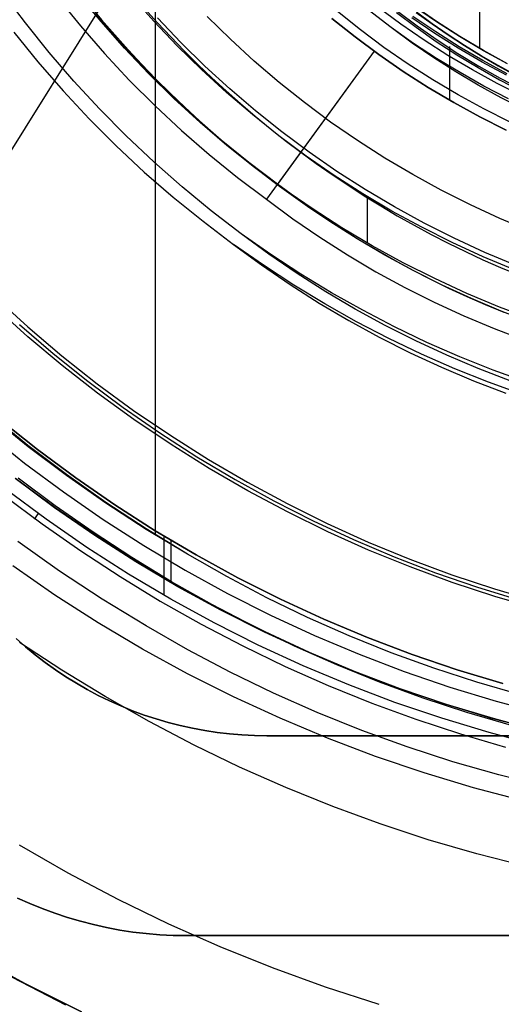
# Model space of a CAD drawing. Header units: millimetres. Extents: x 10802 to 11966, y -167 to 850.
# Tile 83 of 182: x 11361 to 11373, y 442 to 466. Entities that reach past the tile are written whole.
import ezdxf

# ---------------------------------------------------------------- set-up
doc = ezdxf.new("R2010")
doc.units = ezdxf.units.MM
for name, color, linetype in [('1', 7, 'Continuous'), ('color', 7, 'Continuous'), ('luz', 7, 'Continuous')]:
    doc.layers.add(name, color=color, linetype=linetype)

msp = doc.modelspace()

# ---------------------------------------------------------------- linework, layer by layer
at = {"layer": '1', "color": 250, "true_color": 0x111111}
for p, q in [((11372.569, 500.169, 107.478), (11372.569, 465.524, 107.478)), ((11372.567, 473.789, 225.2), (11372.567, 465.52, 225.2)), ((11364.456, 472.719, 222.7), (11364.456, 453.357, 222.7)), ((11361.209, 466.156, 45.792), (11360.639, 466.913, 45.792)), ((11363.101, 466.189, 250.75), (11362.537, 466.871, 250.75)), ((11363.101, 466.189, 246.75), (11362.537, 466.871, 246.75)), ((11364.424, 466.203, 250.75), (11363.86, 466.839, 250.75)), ((11364.424, 466.203, 246.75), (11363.86, 466.839, 246.75)), ((11362.018, 466.789, 46.044), (11362.591, 466.081, 46.044)), ((11362.793, 466.622, 242.75), (11363.115, 466.235, 242.75)), ((11370.599, 466.129, 231.702), (11370.029, 466.552, 231.702)), ((11371.491, 466.188, 225.2), (11370.922, 466.58, 225.2)), ((11371.491, 466.188, 224.334), (11370.922, 466.58, 224.334)), ((11371.493, 466.191, 107.478), (11370.925, 466.583, 107.478)), ((11371.493, 466.191, 125.94), (11370.925, 466.583, 125.94)), ((11363.537, 465.709, 98.19), (11362.951, 466.384, 98.19)), ((11364.192, 466.519, 242.75), (11364.515, 466.16, 242.75)), ((11366.337, 465.75, 236.864), (11365.756, 466.32, 236.864)), ((11369.591, 465.983, 231.003), (11369.017, 466.441, 231.003)), ((11370.359, 466.039, 222.7), (11369.785, 466.481, 222.7)), ((11370.493, 466.42, 48.331), (11370.985, 466.049, 48.331)), ((11370.519, 466.455, 96.131), (11371.01, 466.084, 96.131)), ((11371.476, 465.932, 96.131), (11370.905, 466.32, 96.131)), ((11370.988, 466.422, 223.468), (11371.384, 466.134, 223.468)), ((11371.386, 466.138, 144.403), (11370.991, 466.425, 144.403)), ((11361.803, 465.42, 45.792), (11361.209, 466.156, 45.792)), ((11362.591, 466.081, 46.044), (11363.188, 465.394, 46.044)), ((11363.687, 465.527, 250.75), (11363.101, 466.189, 250.75)), ((11363.687, 465.527, 246.75), (11363.101, 466.189, 246.75)), ((11363.115, 466.235, 242.75), (11363.445, 465.856, 242.75)), ((11365.009, 465.586, 250.75), (11364.424, 466.203, 250.75)), ((11365.009, 465.586, 246.75), (11364.424, 466.203, 246.75)), ((11365.095, 465.671, 236.488), (11364.513, 466.284, 236.488)), ((11364.515, 466.16, 242.75), (11364.846, 465.807, 242.75)), ((11369.457, 465.808, 48.331), (11368.877, 466.271, 48.331)), ((11368.877, 466.271, 96.131), (11369.457, 465.808, 96.131)), ((11371.183, 465.725, 231.702), (11370.599, 466.129, 231.702)), ((11371.452, 465.896, 48.331), (11370.88, 466.285, 48.331)), ((11371.01, 466.084, 96.131), (11371.513, 465.731, 96.131)), ((11371.384, 466.134, 223.468), (11371.787, 465.856, 223.468)), ((11371.789, 465.86, 144.403), (11371.386, 466.138, 144.403)), ((11372.072, 465.815, 225.2), (11371.491, 466.188, 225.2)), ((11372.072, 465.815, 224.334), (11371.491, 466.188, 224.334)), ((11372.075, 465.819, 107.478), (11371.493, 466.191, 107.478)), ((11372.075, 465.819, 125.94), (11371.493, 466.191, 125.94)), ((11360.919, 465.93, 98.631), (11361.522, 465.185, 98.631)), ((11363.445, 465.856, 242.75), (11363.782, 465.482, 242.75)), ((11370.181, 465.545, 231.003), (11369.591, 465.983, 231.003)), ((11370.886, 465.651, 222.7), (11370.359, 466.039, 222.7)), ((11370.921, 465.645, 222.7), (11370.359, 466.039, 222.7)), ((11370.985, 466.049, 48.331), (11371.49, 465.694, 48.331)), ((11372.037, 465.526, 48.331), (11371.452, 465.896, 48.331)), ((11372.06, 465.563, 96.131), (11371.476, 465.932, 96.131)), ((11371.787, 465.856, 223.468), (11372.196, 465.589, 223.468)), ((11372.198, 465.592, 144.403), (11371.789, 465.86, 144.403)), ((11372.667, 465.463, 225.2), (11372.072, 465.815, 225.2)), ((11372.667, 465.463, 224.334), (11372.072, 465.815, 224.334)), ((11372.669, 465.467, 107.478), (11372.075, 465.819, 107.478)), ((11372.669, 465.467, 125.94), (11372.075, 465.819, 125.94)), ((11364.147, 465.055, 98.19), (11363.537, 465.709, 98.19)), ((11364.846, 465.807, 242.75), (11365.182, 465.46, 242.75)), ((11365.616, 464.99, 250.75), (11365.009, 465.586, 250.75)), ((11365.616, 464.99, 246.75), (11365.009, 465.586, 246.75)), ((11365.699, 465.078, 236.488), (11365.095, 465.671, 236.488)), ((11366.937, 465.2, 236.864), (11366.337, 465.75, 236.864)), ((11370.053, 465.366, 48.331), (11369.457, 465.808, 48.331)), ((11369.457, 465.808, 96.131), (11370.053, 465.366, 96.131)), ((11371.425, 465.281, 222.7), (11370.886, 465.651, 222.7)), ((11371.497, 465.269, 222.7), (11370.921, 465.645, 222.7)), ((11371.781, 465.343, 231.702), (11371.183, 465.725, 231.702)), ((11371.49, 465.694, 48.331), (11372.006, 465.357, 48.331)), ((11371.513, 465.731, 96.131), (11372.028, 465.395, 96.131)), ((11371.82, 465.566, 96.131), (11371.82, 464.227, 96.131)), ((11372.656, 465.214, 96.131), (11372.06, 465.563, 96.131)), ((11372.196, 465.589, 223.468), (11372.612, 465.332, 223.468)), ((11372.614, 465.336, 144.403), (11372.198, 465.592, 144.403)), ((11362.422, 464.703, 45.792), (11361.803, 465.42, 45.792)), ((11363.188, 465.394, 46.044), (11363.809, 464.728, 46.044)), ((11364.296, 464.885, 250.75), (11363.687, 465.527, 250.75)), ((11364.296, 464.885, 246.75), (11363.687, 465.527, 246.75)), ((11363.782, 465.482, 242.75), (11364.126, 465.114, 242.75)), ((11365.182, 465.46, 242.75), (11365.526, 465.119, 242.75)), ((11369.933, 465.453, 48.331), (11367.239, 461.745, 46.044)), ((11369.933, 465.453, 96.131), (11367.516, 462.126, 98.19)), ((11370.664, 464.944, 48.331), (11370.053, 465.366, 48.331)), ((11370.053, 465.366, 96.131), (11370.664, 464.944, 96.131)), ((11370.786, 465.127, 231.003), (11370.181, 465.545, 231.003)), ((11372.392, 464.981, 231.702), (11371.781, 465.343, 231.702)), ((11371.82, 465.514, 48.331), (11371.82, 464.227, 48.331)), ((11372.006, 465.357, 48.331), (11372.533, 465.038, 48.331)), ((11372.028, 465.395, 96.131), (11372.554, 465.076, 96.131)), ((11372.635, 465.176, 48.331), (11372.037, 465.526, 48.331)), ((11372.612, 465.332, 223.468), (11373.034, 465.086, 223.468)), ((11373.036, 465.09, 144.403), (11372.614, 465.336, 144.403)), ((11373.272, 465.131, 225.2), (11372.667, 465.463, 225.2)), ((11373.272, 465.131, 224.334), (11372.667, 465.463, 224.334)), ((11373.274, 465.135, 107.478), (11372.669, 465.467, 107.478)), ((11373.274, 465.135, 125.94), (11372.669, 465.467, 125.94)), ((11361.522, 465.185, 98.631), (11362.151, 464.461, 98.631)), ((11364.126, 465.114, 242.75), (11364.476, 464.754, 242.75)), ((11365.526, 465.119, 242.75), (11365.875, 464.785, 242.75)), ((11366.322, 464.506, 236.488), (11365.699, 465.078, 236.488)), ((11367.555, 464.671, 236.864), (11366.937, 465.2, 236.864)), ((11371.404, 464.731, 231.003), (11370.786, 465.127, 231.003)), ((11371.977, 464.93, 222.7), (11371.425, 465.281, 222.7)), ((11372.084, 464.913, 222.7), (11371.497, 465.269, 222.7)), ((11372.554, 465.076, 96.131), (11373.091, 464.775, 96.131)), ((11373.244, 464.847, 48.331), (11372.635, 465.176, 48.331)), ((11373.264, 464.886, 96.131), (11372.656, 465.214, 96.131)), ((11373.034, 465.086, 223.468), (11373.462, 464.851, 223.468)), ((11373.464, 464.855, 144.403), (11373.036, 465.09, 144.403)), ((11364.779, 464.423, 98.19), (11364.147, 465.055, 98.19)), ((11364.927, 464.265, 250.75), (11364.296, 464.885, 250.75)), ((11364.927, 464.265, 246.75), (11364.296, 464.885, 246.75)), ((11366.242, 464.416, 250.75), (11365.616, 464.99, 250.75)), ((11366.242, 464.416, 246.75), (11365.616, 464.99, 246.75)), ((11371.289, 464.544, 48.331), (11370.664, 464.944, 48.331)), ((11370.664, 464.944, 96.131), (11371.289, 464.544, 96.131)), ((11372.541, 464.597, 222.7), (11371.977, 464.93, 222.7)), ((11372.682, 464.576, 222.7), (11372.084, 464.913, 222.7)), ((11373.014, 464.64, 231.702), (11372.392, 464.981, 231.702)), ((11372.533, 465.038, 48.331), (11373.071, 464.737, 48.331)), ((11363.065, 464.008, 45.792), (11362.422, 464.703, 45.792)), ((11363.809, 464.728, 46.044), (11364.452, 464.085, 46.044)), ((11364.476, 464.754, 242.75), (11364.833, 464.399, 242.75)), ((11365.875, 464.785, 242.75), (11366.231, 464.458, 242.75)), ((11368.191, 464.163, 236.864), (11367.555, 464.671, 236.864)), ((11372.036, 464.357, 231.003), (11371.404, 464.731, 231.003)), ((11373.115, 464.284, 222.7), (11372.541, 464.597, 222.7)), ((11373.649, 464.321, 231.702), (11373.014, 464.64, 231.702)), ((11373.071, 464.737, 48.331), (11373.618, 464.453, 48.331)), ((11373.091, 464.775, 96.131), (11373.637, 464.493, 96.131)), ((11362.151, 464.461, 98.631), (11362.805, 463.759, 98.631)), ((11365.432, 463.813, 98.19), (11364.779, 464.423, 98.19)), ((11364.833, 464.399, 242.75), (11365.197, 464.052, 242.75)), ((11366.231, 464.458, 242.75), (11366.592, 464.138, 242.75)), ((11366.888, 463.863, 250.75), (11366.242, 464.416, 250.75)), ((11366.888, 463.863, 246.75), (11366.242, 464.416, 246.75)), ((11366.965, 463.956, 236.488), (11366.322, 464.506, 236.488)), ((11371.927, 464.165, 48.331), (11371.289, 464.544, 48.331)), ((11371.289, 464.544, 96.131), (11371.927, 464.165, 96.131)), ((11372.681, 464.004, 231.003), (11372.036, 464.357, 231.003)), ((11373.292, 464.259, 222.7), (11372.682, 464.576, 222.7)), ((11365.579, 463.667, 250.75), (11364.927, 464.265, 250.75)), ((11365.579, 463.667, 246.75), (11364.927, 464.265, 246.75)), ((11366.592, 464.138, 242.75), (11366.96, 463.824, 242.75)), ((11368.845, 463.678, 236.864), (11368.191, 464.163, 236.864)), ((11372.578, 463.809, 48.331), (11371.927, 464.165, 48.331)), ((11371.927, 464.165, 96.131), (11372.578, 463.809, 96.131)), ((11373.699, 463.99, 222.7), (11373.115, 464.284, 222.7)), ((11363.731, 463.336, 45.792), (11363.065, 464.008, 45.792)), ((11364.452, 464.085, 46.044), (11365.118, 463.464, 46.044)), ((11365.197, 464.052, 242.75), (11365.567, 463.711, 242.75)), ((11367.552, 463.333, 250.75), (11366.888, 463.863, 250.75)), ((11367.552, 463.333, 246.75), (11366.888, 463.863, 246.75)), ((11367.626, 463.429, 236.488), (11366.965, 463.956, 236.488)), ((11373.337, 463.674, 231.003), (11372.681, 464.004, 231.003)), ((11362.805, 463.759, 98.631), (11363.483, 463.081, 98.631)), ((11366.107, 463.226, 98.19), (11365.432, 463.813, 98.19)), ((11365.567, 463.711, 242.75), (11365.944, 463.378, 242.75)), ((11366.251, 463.092, 250.75), (11365.579, 463.667, 250.75)), ((11366.251, 463.092, 246.75), (11365.579, 463.667, 246.75)), ((11366.96, 463.824, 242.75), (11367.333, 463.517, 242.75)), ((11369.514, 463.216, 236.864), (11368.845, 463.678, 236.864)), ((11373.241, 463.476, 48.331), (11372.578, 463.809, 48.331)), ((11372.578, 463.809, 96.131), (11373.241, 463.476, 96.131)), ((11365.118, 463.464, 46.044), (11365.805, 462.866, 46.044)), ((11365.944, 463.378, 242.75), (11366.326, 463.051, 242.75)), ((11367.333, 463.517, 242.75), (11367.712, 463.218, 242.75)), ((11368.305, 462.925, 236.488), (11367.626, 463.429, 236.488)), ((11364.42, 462.686, 45.792), (11363.731, 463.336, 45.792)), ((11366.802, 462.664, 98.19), (11366.107, 463.226, 98.19)), ((11368.235, 462.827, 250.75), (11367.552, 463.333, 250.75)), ((11368.235, 462.827, 246.75), (11367.552, 463.333, 246.75)), ((11367.712, 463.218, 242.75), (11368.097, 462.926, 242.75)), ((11370.2, 462.777, 236.864), (11369.514, 463.216, 236.864)), ((11363.483, 463.081, 98.631), (11364.184, 462.427, 98.631)), ((11365.805, 462.866, 46.044), (11366.512, 462.293, 46.044)), ((11366.942, 462.541, 250.75), (11366.251, 463.092, 250.75)), ((11366.942, 462.541, 246.75), (11366.251, 463.092, 246.75)), ((11366.326, 463.051, 242.75), (11366.715, 462.732, 242.75)), ((11368.097, 462.926, 242.75), (11368.487, 462.641, 242.75)), ((11369.001, 462.444, 236.488), (11368.305, 462.925, 236.488)), ((11365.13, 462.06, 45.792), (11364.42, 462.686, 45.792)), ((11366.715, 462.732, 242.75), (11367.109, 462.421, 242.75)), ((11367.516, 462.126, 98.19), (11366.802, 462.664, 98.19)), ((11368.934, 462.344, 250.75), (11368.235, 462.827, 250.75)), ((11368.934, 462.344, 246.75), (11368.235, 462.827, 246.75)), ((11368.487, 462.641, 242.75), (11368.882, 462.364, 242.75)), ((11370.9, 462.362, 236.864), (11370.2, 462.777, 236.864)), ((11364.184, 462.427, 98.631), (11364.908, 461.798, 98.631)), ((11367.653, 462.013, 250.75), (11366.942, 462.541, 250.75)), ((11367.653, 462.013, 246.75), (11366.942, 462.541, 246.75)), ((11367.109, 462.421, 242.75), (11367.509, 462.117, 242.75)), ((11368.882, 462.364, 242.75), (11369.282, 462.095, 242.75)), ((11369.713, 461.988, 236.488), (11369.001, 462.444, 236.488)), ((11371.614, 461.971, 236.864), (11370.9, 462.362, 236.864)), ((11366.512, 462.293, 46.044), (11367.239, 461.745, 46.044)), ((11367.509, 462.117, 242.75), (11367.915, 461.821, 242.75)), ((11368.165, 461.647, 98.19), (11367.516, 462.126, 98.19)), ((11369.65, 461.885, 250.75), (11368.934, 462.344, 250.75)), ((11369.65, 461.885, 246.75), (11368.934, 462.344, 246.75)), ((11365.86, 461.458, 45.792), (11365.13, 462.06, 45.792)), ((11368.381, 461.511, 250.75), (11367.653, 462.013, 250.75)), ((11368.381, 461.511, 246.75), (11367.653, 462.013, 246.75)), ((11369.282, 462.095, 242.75), (11369.688, 461.833, 242.75)), ((11370.381, 461.452, 250.75), (11369.65, 461.885, 250.75)), ((11370.381, 461.452, 246.75), (11369.65, 461.885, 246.75)), ((11370.441, 461.557, 236.488), (11369.713, 461.988, 236.488)), ((11372.341, 461.606, 236.864), (11371.614, 461.971, 236.864)), ((11364.908, 461.798, 98.631), (11365.653, 461.194, 98.631)), ((11367.239, 461.745, 46.044), (11367.901, 461.258, 46.044)), ((11367.915, 461.821, 242.75), (11368.326, 461.532, 242.75)), ((11368.83, 461.191, 98.19), (11368.165, 461.647, 98.19)), ((11369.688, 461.833, 242.75), (11370.098, 461.58, 242.75)), ((11369.758, 461.819, 250.75), (11369.758, 460.656, 250.75)), ((11366.611, 460.881, 45.792), (11365.86, 461.458, 45.792)), ((11368.326, 461.532, 242.75), (11368.743, 461.252, 242.75)), ((11369.125, 461.034, 250.75), (11368.381, 461.511, 250.75)), ((11369.125, 461.034, 246.75), (11368.381, 461.511, 246.75)), ((11370.098, 461.58, 242.75), (11370.513, 461.334, 242.75)), ((11371.127, 461.044, 250.75), (11370.381, 461.452, 250.75)), ((11371.127, 461.044, 246.75), (11370.381, 461.452, 246.75)), ((11371.183, 461.151, 236.488), (11370.441, 461.557, 236.488)), ((11373.08, 461.265, 236.864), (11372.341, 461.606, 236.864)), ((11365.653, 461.194, 98.631), (11366.419, 460.617, 98.631)), ((11367.901, 461.258, 46.044), (11368.578, 460.794, 46.044)), ((11368.743, 461.252, 242.75), (11369.165, 460.98, 242.75)), ((11369.511, 460.758, 98.19), (11368.83, 461.191, 98.19)), ((11370.513, 461.334, 242.75), (11370.933, 461.097, 242.75)), ((11371.939, 460.77, 236.488), (11371.183, 461.151, 236.488)), ((11373.831, 460.951, 236.864), (11373.08, 461.265, 236.864)), ((11369.886, 460.583, 250.75), (11369.125, 461.034, 250.75)), ((11369.886, 460.583, 246.75), (11369.125, 461.034, 246.75)), ((11369.165, 460.98, 242.75), (11369.592, 460.716, 242.75)), ((11370.933, 461.097, 242.75), (11371.357, 460.868, 242.75)), ((11371.886, 460.662, 250.75), (11371.127, 461.044, 250.75)), ((11371.886, 460.662, 246.75), (11371.127, 461.044, 246.75)), ((11367.3, 460.374, 45.792), (11366.611, 460.881, 45.792)), ((11367.346, 460.365, 45.792), (11366.611, 460.881, 45.792)), ((11368.578, 460.794, 46.044), (11369.271, 460.352, 46.044)), ((11370.205, 460.347, 98.19), (11369.511, 460.758, 98.19)), ((11369.592, 460.716, 242.75), (11370.023, 460.46, 242.75)), ((11371.357, 460.868, 242.75), (11371.786, 460.647, 242.75)), ((11371.786, 460.647, 242.75), (11372.219, 460.435, 242.75)), ((11372.659, 460.306, 250.75), (11371.886, 460.662, 250.75)), ((11372.659, 460.306, 246.75), (11371.886, 460.662, 246.75)), ((11372.707, 460.417, 236.488), (11371.939, 460.77, 236.488)), ((11366.419, 460.617, 98.631), (11367.116, 460.104, 98.631)), ((11367.163, 460.095, 98.631), (11366.419, 460.617, 98.631)), ((11370.662, 460.158, 250.75), (11369.886, 460.583, 250.75)), ((11370.662, 460.158, 246.75), (11369.886, 460.583, 246.75)), ((11370.023, 460.46, 242.75), (11370.46, 460.213, 242.75)), ((11372.219, 460.435, 242.75), (11372.656, 460.232, 242.75)), ((11373.487, 460.09, 236.488), (11372.707, 460.417, 236.488)), ((11368.005, 459.89, 45.792), (11367.3, 460.374, 45.792)), ((11368.098, 459.874, 45.792), (11367.346, 460.365, 45.792)), ((11369.271, 460.352, 46.044), (11369.978, 459.934, 46.044)), ((11370.913, 459.961, 98.19), (11370.205, 460.347, 98.19)), ((11370.46, 460.213, 242.75), (11370.902, 459.975, 242.75)), ((11371.453, 459.761, 250.75), (11370.662, 460.158, 250.75)), ((11371.453, 459.761, 246.75), (11370.662, 460.158, 246.75)), ((11372.656, 460.232, 242.75), (11373.097, 460.038, 242.75)), ((11373.442, 459.978, 250.75), (11372.659, 460.306, 250.75)), ((11373.442, 459.978, 246.75), (11372.659, 460.306, 246.75)), ((11367.116, 460.104, 98.631), (11367.83, 459.614, 98.631)), ((11367.924, 459.598, 98.631), (11367.163, 460.095, 98.631)), ((11369.978, 459.934, 46.044), (11370.699, 459.541, 46.044)), ((11370.902, 459.975, 242.75), (11371.348, 459.746, 242.75)), ((11371.634, 459.598, 98.19), (11370.913, 459.961, 98.19)), ((11373.097, 460.038, 242.75), (11373.542, 459.853, 242.75)), ((11368.726, 459.431, 45.792), (11368.005, 459.89, 45.792)), ((11368.865, 459.408, 45.792), (11368.098, 459.874, 45.792)), ((11371.348, 459.746, 242.75), (11371.798, 459.525, 242.75)), ((11372.256, 459.391, 250.75), (11371.453, 459.761, 250.75)), ((11372.256, 459.391, 246.75), (11371.453, 459.761, 246.75)), ((11367.83, 459.614, 98.631), (11368.56, 459.149, 98.631)), ((11368.7, 459.127, 98.631), (11367.924, 459.598, 98.631)), ((11369.462, 458.996, 45.792), (11368.726, 459.431, 45.792)), ((11369.648, 458.968, 45.792), (11368.865, 459.408, 45.792)), ((11370.699, 459.541, 46.044), (11371.433, 459.172, 46.044)), ((11372.366, 459.26, 98.19), (11371.634, 459.598, 98.19)), ((11371.798, 459.525, 242.75), (11372.253, 459.314, 242.75)), ((11371.433, 459.172, 46.044), (11372.179, 458.828, 46.044)), ((11372.253, 459.314, 242.75), (11372.712, 459.112, 242.75)), ((11373.072, 459.049, 250.75), (11372.256, 459.391, 250.75)), ((11373.072, 459.049, 246.75), (11372.256, 459.391, 246.75)), ((11373.11, 458.947, 98.19), (11372.366, 459.26, 98.19)), ((11368.56, 459.149, 98.631), (11369.305, 458.709, 98.631)), ((11369.492, 458.681, 98.631), (11368.7, 459.127, 98.631)), ((11370.213, 458.586, 45.792), (11369.462, 458.996, 45.792)), ((11370.444, 458.554, 45.792), (11369.648, 458.968, 45.792)), ((11372.712, 459.112, 242.75), (11373.175, 458.919, 242.75)), ((11373.899, 458.735, 250.75), (11373.072, 459.049, 250.75)), ((11373.899, 458.735, 246.75), (11373.072, 459.049, 246.75)), ((11373.863, 458.66, 98.19), (11373.11, 458.947, 98.19)), ((11369.305, 458.709, 98.631), (11370.064, 458.294, 98.631)), ((11370.298, 458.262, 98.631), (11369.492, 458.681, 98.631)), ((11372.179, 458.828, 46.044), (11372.936, 458.509, 46.044)), ((11370.977, 458.202, 45.792), (11370.213, 458.586, 45.792)), ((11371.254, 458.166, 45.792), (11370.444, 458.554, 45.792)), ((11372.936, 458.509, 46.044), (11373.703, 458.216, 46.044)), ((11370.064, 458.294, 98.631), (11370.837, 457.906, 98.631)), ((11371.118, 457.869, 98.631), (11370.298, 458.262, 98.631)), ((11371.753, 457.843, 45.792), (11370.977, 458.202, 45.792)), ((11372.076, 457.805, 45.792), (11371.254, 458.166, 45.792)), ((11370.837, 457.906, 98.631), (11371.623, 457.543, 98.631)), ((11371.95, 457.504, 98.631), (11371.118, 457.869, 98.631)), ((11372.541, 457.512, 45.792), (11371.753, 457.843, 45.792)), ((11372.91, 457.472, 45.792), (11372.076, 457.805, 45.792)), ((11371.623, 457.543, 98.631), (11372.421, 457.207, 98.631)), ((11372.794, 457.167, 98.631), (11371.95, 457.504, 98.631)), ((11373.34, 457.207, 45.792), (11372.541, 457.512, 45.792)), ((11373.754, 457.167, 45.792), (11372.91, 457.472, 45.792)), ((11372.421, 457.207, 98.631), (11373.229, 456.898, 98.631)), ((11373.648, 456.858, 98.631), (11372.794, 457.167, 98.631)), ((11361.273, 455.586, 222.7), (11360.336, 456.348, 222.7)), ((11361.28, 455.554, 222.7), (11360.346, 456.309, 222.7)), ((11360.58, 456.227, 225.2), (11361.512, 455.484, 225.2)), ((11361.512, 455.484, 227.75), (11360.58, 456.227, 227.75)), ((11361.512, 455.484, 226.475), (11360.58, 456.227, 226.475)), ((11362.235, 454.856, 222.7), (11361.273, 455.586, 222.7)), ((11362.24, 454.831, 222.7), (11361.28, 455.554, 222.7)), ((11361.512, 455.484, 225.2), (11362.469, 454.774, 225.2)), ((11362.469, 454.774, 227.75), (11361.512, 455.484, 227.75)), ((11362.469, 454.774, 226.475), (11361.512, 455.484, 226.475)), ((11361.936, 454.03, 225.2), (11360.954, 454.76, 225.2)), ((11360.963, 454.771, 224.343), (11361.945, 454.042, 224.343)), ((11361.954, 454.078, 223.485), (11361.025, 454.771, 223.485)), ((11363.221, 454.16, 222.7), (11362.235, 454.856, 222.7)), ((11363.225, 454.143, 222.7), (11362.24, 454.831, 222.7)), ((11362.469, 454.774, 225.2), (11363.45, 454.097, 225.2)), ((11363.45, 454.097, 227.75), (11362.469, 454.774, 227.75)), ((11363.45, 454.097, 226.475), (11362.469, 454.774, 226.475)), ((11360.686, 454.329, 224.502), (11361.629, 453.625, 224.502)), ((11361.728, 453.739, 227.75), (11360.735, 454.476, 227.75)), ((11361.755, 454.197, 223.485), (11361.738, 454.173, 225.2)), ((11362.943, 453.335, 225.2), (11361.936, 454.03, 225.2)), ((11361.945, 454.042, 224.343), (11362.951, 453.347, 224.343)), ((11362.903, 453.414, 223.485), (11361.954, 454.078, 223.485)), ((11364.231, 453.497, 222.7), (11363.221, 454.16, 222.7)), ((11364.233, 453.488, 222.7), (11363.225, 454.143, 222.7)), ((11363.45, 454.097, 225.2), (11364.453, 453.454, 225.2)), ((11364.453, 453.454, 227.75), (11363.45, 454.097, 227.75)), ((11364.453, 453.454, 226.475), (11363.45, 454.097, 226.475)), ((11361.527, 453.883, 227.75), (11361.427, 453.746, 224.502)), ((11361.629, 453.625, 224.502), (11362.594, 452.95, 224.502)), ((11362.745, 453.037, 227.75), (11361.728, 453.739, 227.75)), ((11365.263, 452.87, 222.7), (11364.231, 453.497, 222.7)), ((11363.874, 452.78, 223.485), (11362.903, 453.414, 223.485)), ((11363.973, 452.675, 225.2), (11362.943, 453.335, 225.2)), ((11362.951, 453.347, 224.343), (11363.981, 452.688, 224.343)), ((11365.263, 452.87, 222.7), (11364.233, 453.488, 222.7)), ((11364.453, 453.454, 225.2), (11365.479, 452.846, 225.2)), ((11365.479, 452.846, 227.75), (11364.453, 453.454, 227.75)), ((11365.479, 452.846, 226.475), (11364.453, 453.454, 226.475)), ((11364.67, 453.321, 227.75), (11364.67, 451.842, 227.75)), ((11362.063, 452.442, 223.759), (11361.017, 453.18, 223.759)), ((11363.785, 452.37, 227.75), (11362.745, 453.037, 227.75)), ((11364.849, 453.213, 225.2), (11364.849, 452.153, 225.2)), ((11362.594, 452.95, 224.502), (11363.579, 452.307, 224.502)), ((11364.864, 452.178, 223.485), (11363.874, 452.78, 223.485)), ((11366.247, 452.306, 222.7), (11365.263, 452.87, 222.7)), ((11365.479, 452.846, 225.2), (11366.524, 452.274, 225.2)), ((11366.524, 452.274, 227.75), (11365.479, 452.846, 227.75)), ((11366.524, 452.274, 226.475), (11365.479, 452.846, 226.475)), ((11361.95, 451.842, 223.735), (11360.892, 452.572, 223.735)), ((11365.026, 452.051, 225.2), (11363.973, 452.675, 225.2)), ((11363.981, 452.688, 224.343), (11365.033, 452.064, 224.343)), ((11363.133, 451.74, 223.759), (11362.063, 452.442, 223.759)), ((11363.579, 452.307, 224.502), (11364.585, 451.695, 224.502)), ((11364.849, 451.74, 227.75), (11363.785, 452.37, 227.75)), ((11367.25, 451.776, 222.7), (11366.247, 452.306, 222.7)), ((11366.524, 452.274, 225.2), (11367.589, 451.738, 225.2)), ((11367.589, 451.738, 227.75), (11366.524, 452.274, 227.75)), ((11367.589, 451.738, 226.475), (11366.524, 452.274, 226.475)), ((11365.872, 451.608, 223.485), (11364.864, 452.178, 223.485)), ((11366.099, 451.464, 225.2), (11365.026, 452.051, 225.2)), ((11365.033, 452.064, 224.343), (11366.106, 451.477, 224.343)), ((11363.032, 451.149, 223.735), (11361.95, 451.842, 223.735)), ((11368.27, 451.281, 222.7), (11367.25, 451.776, 222.7)), ((11364.227, 451.075, 223.759), (11363.133, 451.74, 223.759)), ((11364.585, 451.695, 224.502), (11365.609, 451.116, 224.502)), ((11365.933, 451.147, 227.75), (11364.849, 451.74, 227.75)), ((11366.898, 451.071, 223.485), (11365.872, 451.608, 223.485)), ((11367.589, 451.738, 225.2), (11368.672, 451.24, 225.2)), ((11368.672, 451.24, 227.75), (11367.589, 451.738, 227.75)), ((11368.672, 451.24, 226.475), (11367.589, 451.738, 226.475)), ((11367.192, 450.914, 225.2), (11366.099, 451.464, 225.2)), ((11366.106, 451.477, 224.343), (11367.199, 450.928, 224.343)), ((11369.307, 450.822, 222.7), (11368.27, 451.281, 222.7)), ((11364.138, 450.493, 223.735), (11363.032, 451.149, 223.735)), ((11365.27, 450.477, 223.759), (11364.227, 451.075, 223.759)), ((11365.609, 451.116, 224.502), (11366.651, 450.57, 224.502)), ((11367.037, 450.591, 227.75), (11365.933, 451.147, 227.75)), ((11367.94, 450.567, 223.485), (11366.898, 451.071, 223.485)), ((11368.672, 451.24, 225.2), (11369.771, 450.779, 225.2)), ((11369.771, 450.779, 227.75), (11368.672, 451.24, 227.75)), ((11369.771, 450.779, 226.475), (11368.672, 451.24, 226.475)), ((11368.304, 450.403, 225.2), (11367.192, 450.914, 225.2)), ((11367.199, 450.928, 224.343), (11368.309, 450.416, 224.343)), ((11370.359, 450.398, 222.7), (11369.307, 450.822, 222.7)), ((11362.121, 449.961, 223.919), (11361.059, 450.654, 223.919)), ((11366.651, 450.57, 224.502), (11367.71, 450.059, 224.502)), ((11368.159, 450.075, 227.75), (11367.037, 450.591, 227.75)), ((11368.998, 450.098, 223.485), (11367.94, 450.567, 223.485)), ((11369.771, 450.779, 225.2), (11370.885, 450.356, 225.2)), ((11370.885, 450.356, 227.75), (11369.771, 450.779, 227.75)), ((11370.885, 450.356, 226.475), (11369.771, 450.779, 226.475)), ((11365.266, 449.876, 223.735), (11364.138, 450.493, 223.735)), ((11366.332, 449.916, 223.759), (11365.27, 450.477, 223.759)), ((11369.432, 449.93, 225.2), (11368.304, 450.403, 225.2)), ((11368.309, 450.416, 224.343), (11369.437, 449.943, 224.343)), ((11371.425, 450.011, 222.7), (11370.359, 450.398, 222.7)), ((11370.885, 450.356, 225.2), (11372.014, 449.972, 225.2)), ((11372.014, 449.972, 227.75), (11370.885, 450.356, 227.75)), ((11372.014, 449.972, 226.475), (11370.885, 450.356, 226.475)), ((11367.71, 450.059, 224.502), (11368.785, 449.583, 224.502)), ((11369.299, 449.597, 227.75), (11368.159, 450.075, 227.75)), ((11370.071, 449.664, 223.485), (11368.998, 450.098, 223.485)), ((11363.203, 449.302, 223.919), (11362.121, 449.961, 223.919)), ((11366.414, 449.299, 223.735), (11365.266, 449.876, 223.735)), ((11367.414, 449.391, 223.759), (11366.332, 449.916, 223.759)), ((11370.576, 449.496, 225.2), (11369.432, 449.93, 225.2)), ((11369.437, 449.943, 224.343), (11370.581, 449.509, 224.343)), ((11372.504, 449.662, 222.7), (11371.425, 450.011, 222.7)), ((11372.014, 449.972, 225.2), (11373.155, 449.627, 225.2)), ((11373.155, 449.627, 227.75), (11372.014, 449.972, 227.75)), ((11373.155, 449.627, 226.475), (11372.014, 449.972, 226.475)), ((11368.785, 449.583, 224.502), (11369.875, 449.142, 224.502)), ((11370.455, 449.158, 227.75), (11369.299, 449.597, 227.75)), ((11371.158, 449.266, 223.485), (11370.071, 449.664, 223.485)), ((11373.594, 449.349, 222.7), (11372.504, 449.662, 222.7)), ((11368.513, 448.904, 223.759), (11367.414, 449.391, 223.759)), ((11371.734, 449.102, 225.2), (11370.576, 449.496, 225.2)), ((11370.581, 449.509, 224.343), (11371.739, 449.115, 224.343)), ((11364.306, 448.679, 223.919), (11363.203, 449.302, 223.919)), ((11367.582, 448.761, 223.735), (11366.414, 449.299, 223.735)), ((11369.875, 449.142, 224.502), (11370.978, 448.738, 224.502)), ((11371.625, 448.76, 227.75), (11370.455, 449.158, 227.75)), ((11372.257, 448.905, 223.485), (11371.158, 449.266, 223.485)), ((11372.905, 448.748, 225.2), (11371.734, 449.102, 225.2)), ((11371.739, 449.115, 224.343), (11372.909, 448.762, 224.343)), ((11369.628, 448.456, 223.759), (11368.513, 448.904, 223.759)), ((11373.369, 448.581, 223.485), (11372.257, 448.905, 223.485)), ((11365.428, 448.091, 223.919), (11364.306, 448.679, 223.919)), ((11368.767, 448.264, 223.735), (11367.582, 448.761, 223.735)), ((11370.978, 448.738, 224.502), (11372.095, 448.371, 224.502)), ((11372.808, 448.403, 227.75), (11371.625, 448.76, 227.75)), ((11374.088, 448.435, 225.2), (11372.905, 448.748, 225.2)), ((11372.909, 448.762, 224.343), (11374.092, 448.449, 224.343)), ((11370.758, 448.046, 223.759), (11369.628, 448.456, 223.759)), ((11372.095, 448.371, 224.502), (11373.224, 448.042, 224.502)), ((11374.002, 448.086, 227.75), (11372.808, 448.403, 227.75)), ((11366.569, 447.541, 223.919), (11365.428, 448.091, 223.919)), ((11369.969, 447.808, 223.735), (11368.767, 448.264, 223.735)), ((11371.901, 447.675, 223.759), (11370.758, 448.046, 223.759)), ((11371.186, 447.394, 223.735), (11369.969, 447.808, 223.735)), ((11373.057, 447.344, 223.759), (11371.901, 447.675, 223.759)), ((11367.726, 447.028, 223.919), (11366.569, 447.541, 223.919)), ((11372.416, 447.022, 223.735), (11371.186, 447.394, 223.735)), ((11374.223, 447.053, 223.759), (11373.057, 447.344, 223.759)), ((11368.899, 446.553, 223.919), (11367.726, 447.028, 223.919)), ((11373.659, 446.693, 223.735), (11372.416, 447.022, 223.735)), ((11370.088, 446.118, 223.919), (11368.899, 446.553, 223.919)), ((11371.29, 445.723, 223.919), (11370.088, 446.118, 223.919)), ((11372.506, 445.369, 223.919), (11371.29, 445.723, 223.919)), ((11362.281, 444.885, 98.631), (11361.058, 445.586, 98.631)), ((11373.733, 445.056, 223.919), (11372.506, 445.369, 223.919)), ((11363.527, 444.227, 98.631), (11362.281, 444.885, 98.631)), ((11364.796, 443.612, 98.631), (11363.527, 444.227, 98.631)), ((11366.085, 443.041, 98.631), (11364.796, 443.612, 98.631)), ((11367.392, 442.515, 98.631), (11366.085, 443.041, 98.631)), ((11359.806, 442.888, 89.131), (11361.198, 442.126, 89.131)), ((11361.198, 442.126, 92.4), (11359.806, 442.888, 92.4)), ((11368.718, 442.034, 98.631), (11367.392, 442.515, 98.631)), ((11362.218, 441.582, 95.668), (11360.886, 442.28, 95.668)), ((11361.198, 442.126, 89.131), (11362.617, 441.413, 89.131)), ((11362.617, 441.413, 92.4), (11361.198, 442.126, 92.4)), ((11370.058, 441.599, 98.631), (11368.718, 442.034, 98.631))]:
    msp.add_line(p, q, dxfattribs=at)
at = {"layer": '1', "color": 7, "true_color": 0xf4f4f4}
for p, q in [((11360.98, 450.753, 279.75), (11361.215, 450.546, 279.75)), ((11361.215, 450.546, 282.75), (11360.98, 450.753, 282.75)), ((11360.98, 450.753, 281.25), (11361.215, 450.546, 281.25)), ((11361.215, 450.546, 279.75), (11361.456, 450.347, 279.75)), ((11361.456, 450.347, 282.75), (11361.215, 450.546, 282.75)), ((11361.215, 450.546, 281.25), (11361.456, 450.347, 281.25)), ((11361.456, 450.347, 279.75), (11361.704, 450.156, 279.75)), ((11361.704, 450.156, 282.75), (11361.456, 450.347, 282.75)), ((11361.456, 450.347, 281.25), (11361.704, 450.156, 281.25)), ((11361.704, 450.156, 279.75), (11361.959, 449.974, 279.75)), ((11361.959, 449.974, 282.75), (11361.704, 450.156, 282.75)), ((11361.704, 450.156, 281.25), (11361.959, 449.974, 281.25)), ((11361.959, 449.974, 279.75), (11362.219, 449.801, 279.75)), ((11362.219, 449.801, 282.75), (11361.959, 449.974, 282.75)), ((11361.959, 449.974, 281.25), (11362.219, 449.801, 281.25)), ((11362.219, 449.801, 279.75), (11362.485, 449.636, 279.75)), ((11362.485, 449.636, 282.75), (11362.219, 449.801, 282.75)), ((11362.219, 449.801, 281.25), (11362.485, 449.636, 281.25)), ((11362.485, 449.636, 279.75), (11362.756, 449.48, 279.75)), ((11362.756, 449.48, 282.75), (11362.485, 449.636, 282.75)), ((11362.485, 449.636, 281.25), (11362.756, 449.48, 281.25)), ((11362.756, 449.48, 279.75), (11363.033, 449.334, 279.75)), ((11363.033, 449.334, 282.75), (11362.756, 449.48, 282.75)), ((11362.756, 449.48, 281.25), (11363.033, 449.334, 281.25)), ((11363.033, 449.334, 279.75), (11363.314, 449.197, 279.75)), ((11363.314, 449.197, 282.75), (11363.033, 449.334, 282.75)), ((11363.033, 449.334, 281.25), (11363.314, 449.197, 281.25)), ((11363.314, 449.197, 279.75), (11363.6, 449.069, 279.75)), ((11363.6, 449.069, 282.75), (11363.314, 449.197, 282.75)), ((11363.314, 449.197, 281.25), (11363.6, 449.069, 281.25)), ((11363.6, 449.069, 279.75), (11363.889, 448.951, 279.75)), ((11363.889, 448.951, 282.75), (11363.6, 449.069, 282.75)), ((11363.6, 449.069, 281.25), (11363.889, 448.951, 281.25)), ((11363.889, 448.951, 279.75), (11364.183, 448.843, 279.75)), ((11364.183, 448.843, 282.75), (11363.889, 448.951, 282.75)), ((11363.889, 448.951, 281.25), (11364.183, 448.843, 281.25)), ((11364.183, 448.843, 279.75), (11364.48, 448.745, 279.75)), ((11364.48, 448.745, 282.75), (11364.183, 448.843, 282.75)), ((11364.183, 448.843, 281.25), (11364.48, 448.745, 281.25)), ((11364.48, 448.745, 279.75), (11364.78, 448.657, 279.75)), ((11364.78, 448.657, 282.75), (11364.48, 448.745, 282.75)), ((11364.48, 448.745, 281.25), (11364.78, 448.657, 281.25)), ((11364.78, 448.657, 279.75), (11365.083, 448.579, 279.75)), ((11365.083, 448.579, 282.75), (11364.78, 448.657, 282.75)), ((11364.78, 448.657, 281.25), (11365.083, 448.579, 281.25)), ((11365.083, 448.579, 279.75), (11365.389, 448.511, 279.75)), ((11365.389, 448.511, 282.75), (11365.083, 448.579, 282.75)), ((11365.083, 448.579, 281.25), (11365.389, 448.511, 281.25)), ((11365.389, 448.511, 279.75), (11365.696, 448.454, 279.75)), ((11365.696, 448.454, 282.75), (11365.389, 448.511, 282.75)), ((11365.389, 448.511, 281.25), (11365.696, 448.454, 281.25)), ((11365.696, 448.454, 279.75), (11366.005, 448.407, 279.75)), ((11366.005, 448.407, 282.75), (11365.696, 448.454, 282.75)), ((11365.696, 448.454, 281.25), (11366.005, 448.407, 281.25)), ((11366.005, 448.407, 279.75), (11366.316, 448.37, 279.75)), ((11366.316, 448.37, 282.75), (11366.005, 448.407, 282.75)), ((11366.005, 448.407, 281.25), (11366.316, 448.37, 281.25)), ((11366.316, 448.37, 279.75), (11366.628, 448.344, 279.75)), ((11366.628, 448.344, 282.75), (11366.316, 448.37, 282.75)), ((11366.316, 448.37, 281.25), (11366.628, 448.344, 281.25)), ((11366.628, 448.344, 279.75), (11366.94, 448.328, 279.75)), ((11366.94, 448.328, 282.75), (11366.628, 448.344, 282.75)), ((11366.628, 448.344, 281.25), (11366.94, 448.328, 281.25)), ((11366.94, 448.328, 279.75), (11367.253, 448.323, 279.75)), ((11367.253, 448.323, 282.75), (11366.94, 448.328, 282.75)), ((11366.94, 448.328, 281.25), (11367.253, 448.323, 281.25)), ((11397.887, 448.323, 279.75), (11367.253, 448.323, 279.75)), ((11367.253, 448.323, 279.75), (11367.253, 448.323, 282.75)), ((11367.253, 448.323, 282.75), (11397.887, 448.323, 282.75)), ((11367.253, 448.323, 281.25), (11397.887, 448.323, 281.25)), ((11361.01, 444.261, 279.75), (11361.317, 444.124, 279.75)), ((11361.317, 444.124, 282.75), (11361.01, 444.261, 282.75)), ((11361.317, 444.124, 281.25), (11361.01, 444.261, 281.25)), ((11361.317, 444.124, 279.75), (11361.628, 443.998, 279.75)), ((11361.628, 443.998, 282.75), (11361.317, 444.124, 282.75)), ((11361.628, 443.998, 281.25), (11361.317, 444.124, 281.25)), ((11361.628, 443.998, 279.75), (11361.943, 443.882, 279.75)), ((11361.943, 443.882, 282.75), (11361.628, 443.998, 282.75)), ((11361.943, 443.882, 281.25), (11361.628, 443.998, 281.25)), ((11361.943, 443.882, 279.75), (11362.262, 443.776, 279.75)), ((11362.262, 443.776, 282.75), (11361.943, 443.882, 282.75)), ((11362.262, 443.776, 281.25), (11361.943, 443.882, 281.25)), ((11362.262, 443.776, 279.75), (11362.585, 443.682, 279.75)), ((11362.585, 443.682, 282.75), (11362.262, 443.776, 282.75)), ((11362.585, 443.682, 281.25), (11362.262, 443.776, 281.25)), ((11362.585, 443.682, 279.75), (11362.91, 443.598, 279.75)), ((11362.91, 443.598, 282.75), (11362.585, 443.682, 282.75)), ((11362.91, 443.598, 281.25), (11362.585, 443.682, 281.25)), ((11362.91, 443.598, 279.75), (11363.238, 443.525, 279.75)), ((11363.238, 443.525, 282.75), (11362.91, 443.598, 282.75)), ((11363.238, 443.525, 281.25), (11362.91, 443.598, 281.25)), ((11363.238, 443.525, 279.75), (11363.568, 443.463, 279.75)), ((11363.568, 443.463, 282.75), (11363.238, 443.525, 282.75)), ((11363.568, 443.463, 281.25), (11363.238, 443.525, 281.25)), ((11363.568, 443.463, 279.75), (11363.9, 443.413, 279.75)), ((11363.9, 443.413, 282.75), (11363.568, 443.463, 282.75)), ((11363.9, 443.413, 281.25), (11363.568, 443.463, 281.25)), ((11363.9, 443.413, 279.75), (11364.234, 443.373, 279.75)), ((11364.234, 443.373, 282.75), (11363.9, 443.413, 282.75)), ((11364.234, 443.373, 281.25), (11363.9, 443.413, 281.25)), ((11364.234, 443.373, 279.75), (11364.569, 443.345, 279.75)), ((11364.569, 443.345, 282.75), (11364.234, 443.373, 282.75)), ((11364.569, 443.345, 281.25), (11364.234, 443.373, 281.25)), ((11364.569, 443.345, 279.75), (11364.904, 443.328, 279.75)), ((11364.904, 443.328, 282.75), (11364.569, 443.345, 282.75)), ((11364.904, 443.328, 281.25), (11364.569, 443.345, 281.25)), ((11364.904, 443.328, 279.75), (11365.24, 443.323, 279.75)), ((11365.24, 443.323, 282.75), (11364.904, 443.328, 282.75)), ((11365.24, 443.323, 281.25), (11364.904, 443.328, 281.25)), ((11365.24, 443.323, 279.75), (11365.24, 443.323, 282.75)), ((11365.24, 443.323, 279.75), (11399.9, 443.323, 279.75)), ((11399.9, 443.323, 282.75), (11365.24, 443.323, 282.75)), ((11399.9, 443.323, 281.25), (11365.24, 443.323, 281.25))]:
    msp.add_line(p, q, dxfattribs=at)
at = {"layer": 'color', "color": 254, "true_color": 0xcad1ee}
for p, q in [((11360.435, 459.309, 19.162), (11361.267, 458.553, 19.162)), ((11361.274, 458.307, 29.562), (11360.439, 459.057, 29.562)), ((11361.063, 458.612, 24.362), (11361.905, 457.891, 24.362)), ((11361.267, 458.553, 19.162), (11362.125, 457.827, 19.162)), ((11362.133, 457.586, 29.562), (11361.274, 458.307, 29.562)), ((11361.905, 457.891, 24.362), (11362.77, 457.198, 24.362)), ((11362.125, 457.827, 19.162), (11363.008, 457.13, 19.162)), ((11363.017, 456.896, 29.562), (11362.133, 457.586, 29.562)), ((11362.77, 457.198, 24.362), (11363.659, 456.536, 24.362)), ((11363.008, 457.13, 19.162), (11363.915, 456.465, 19.162)), ((11363.925, 456.236, 29.562), (11363.017, 456.896, 29.562)), ((11363.659, 456.536, 24.362), (11364.57, 455.905, 24.362)), ((11363.915, 456.465, 19.162), (11364.844, 455.832, 19.162)), ((11364.854, 455.608, 29.562), (11363.925, 456.236, 29.562)), ((11360.247, 455.9, 21.262), (11361.19, 455.145, 21.262)), ((11360.247, 455.9, 29.562), (11361.19, 455.145, 29.562)), ((11360.247, 455.9, 25.412), (11361.19, 455.145, 25.412)), ((11364.57, 455.905, 24.362), (11365.502, 455.305, 24.362)), ((11364.844, 455.832, 19.162), (11365.794, 455.232, 19.162)), ((11365.805, 455.013, 29.562), (11364.854, 455.608, 29.562)), ((11365.502, 455.305, 24.362), (11366.454, 454.737, 24.362)), ((11365.794, 455.232, 19.162), (11366.765, 454.665, 19.162)), ((11361.19, 455.145, 21.262), (11362.159, 454.423, 21.262)), ((11361.19, 455.145, 29.562), (11362.159, 454.423, 29.562)), ((11361.19, 455.145, 25.412), (11362.159, 454.423, 25.412)), ((11366.776, 454.45, 29.562), (11365.805, 455.013, 29.562)), ((11366.454, 454.737, 24.362), (11367.424, 454.202, 24.362)), ((11366.765, 454.665, 19.162), (11367.755, 454.132, 19.162)), ((11362.159, 454.423, 21.262), (11363.153, 453.736, 21.262)), ((11362.159, 454.423, 29.562), (11363.153, 453.736, 29.562)), ((11362.159, 454.423, 25.412), (11363.153, 453.736, 25.412)), ((11367.765, 453.922, 29.562), (11366.776, 454.45, 29.562)), ((11367.424, 454.202, 24.362), (11368.413, 453.7, 24.362)), ((11367.755, 454.132, 19.162), (11368.763, 453.633, 19.162)), ((11368.773, 453.428, 29.562), (11367.765, 453.922, 29.562)), ((11363.153, 453.736, 21.262), (11364.169, 453.082, 21.262)), ((11363.153, 453.736, 29.562), (11364.169, 453.082, 29.562)), ((11363.153, 453.736, 25.412), (11364.169, 453.082, 25.412)), ((11368.413, 453.7, 24.362), (11369.418, 453.233, 24.362)), ((11368.763, 453.633, 19.162), (11369.787, 453.171, 19.162)), ((11369.796, 452.969, 29.562), (11368.773, 453.428, 29.562)), ((11364.169, 453.082, 21.262), (11365.208, 452.465, 21.262)), ((11364.169, 453.082, 29.562), (11365.208, 452.465, 29.562)), ((11364.169, 453.082, 25.412), (11365.208, 452.465, 25.412)), ((11369.418, 453.233, 24.362), (11370.438, 452.8, 24.362)), ((11369.787, 453.171, 19.162), (11370.827, 452.744, 19.162)), ((11370.835, 452.546, 29.562), (11369.796, 452.969, 29.562)), ((11370.438, 452.8, 24.362), (11371.473, 452.403, 24.362)), ((11370.827, 452.744, 19.162), (11371.881, 452.353, 19.162)), ((11371.888, 452.159, 29.562), (11370.835, 452.546, 29.562)), ((11365.208, 452.465, 21.262), (11366.267, 451.883, 21.262)), ((11365.208, 452.465, 29.562), (11366.267, 451.883, 29.562)), ((11365.208, 452.465, 25.412), (11366.267, 451.883, 25.412)), ((11371.473, 452.403, 24.362), (11372.521, 452.041, 24.362)), ((11371.881, 452.353, 19.162), (11372.949, 452, 19.162)), ((11372.953, 451.808, 29.562), (11371.888, 452.159, 29.562)), ((11372.521, 452.041, 24.362), (11373.58, 451.715, 24.362)), ((11366.267, 451.883, 21.262), (11367.345, 451.339, 21.262)), ((11366.267, 451.883, 29.562), (11367.345, 451.339, 29.562)), ((11366.267, 451.883, 25.412), (11367.345, 451.339, 25.412)), ((11372.949, 452, 19.162), (11374.028, 451.683, 19.162)), ((11374.03, 451.494, 29.562), (11372.953, 451.808, 29.562)), ((11367.345, 451.339, 21.262), (11368.442, 450.832, 21.262)), ((11367.345, 451.339, 29.562), (11368.442, 450.832, 29.562)), ((11367.345, 451.339, 25.412), (11368.442, 450.832, 25.412)), ((11368.442, 450.832, 21.262), (11369.556, 450.363, 21.262)), ((11368.442, 450.832, 29.562), (11369.556, 450.363, 29.562)), ((11368.442, 450.832, 25.412), (11369.556, 450.363, 25.412)), ((11369.556, 450.363, 21.262), (11370.685, 449.933, 21.262)), ((11369.556, 450.363, 29.562), (11370.685, 449.933, 29.562)), ((11369.556, 450.363, 25.412), (11370.685, 449.933, 25.412)), ((11370.685, 449.933, 21.262), (11371.828, 449.542, 21.262)), ((11370.685, 449.933, 29.562), (11371.828, 449.542, 29.562)), ((11370.685, 449.933, 25.412), (11371.828, 449.542, 25.412)), ((11371.828, 449.542, 21.262), (11372.984, 449.191, 21.262)), ((11371.828, 449.542, 29.562), (11372.984, 449.191, 29.562)), ((11371.828, 449.542, 25.412), (11372.984, 449.191, 25.412)), ((11372.984, 449.191, 21.262), (11374.152, 448.88, 21.262)), ((11372.984, 449.191, 29.562), (11374.152, 448.88, 29.562)), ((11372.984, 449.191, 25.412), (11374.152, 448.88, 25.412))]:
    msp.add_line(p, q, dxfattribs=at)
at = {"layer": 'luz', "color": 254, "true_color": 0xcad1ee}
for p, q in [((11455.916, 615.122, -43.088), (11295.845, 358.929, -43.088)), ((11455.916, 615.122, -41.588), (11295.845, 358.929, -41.588))]:
    msp.add_line(p, q, dxfattribs=at)

doc.saveas('drawing.dxf')
